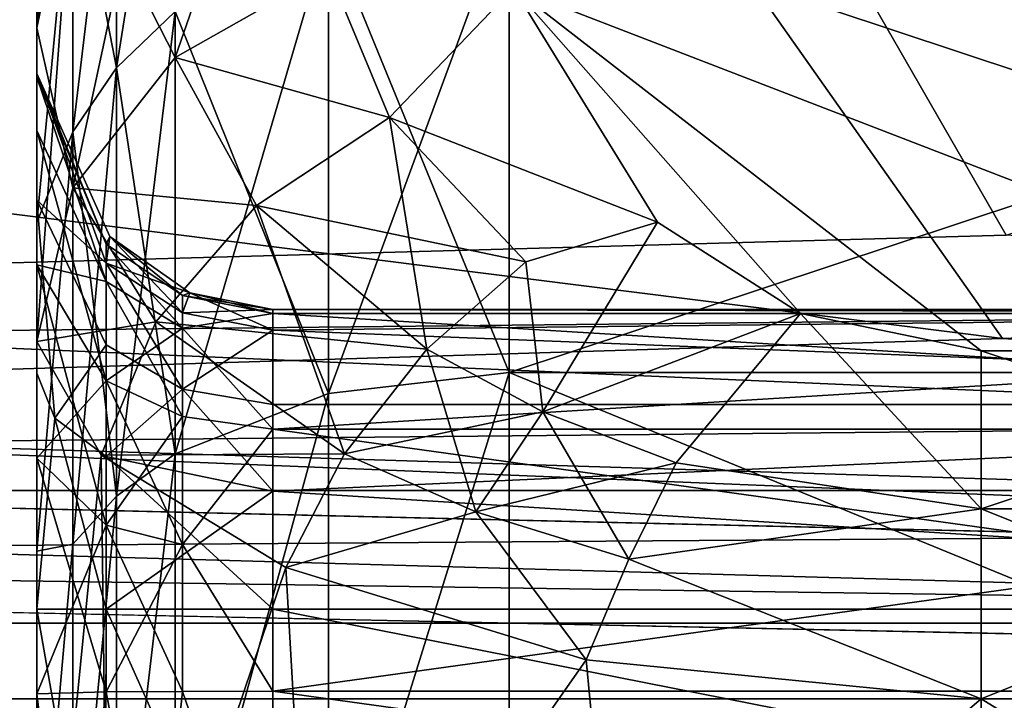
# Model space of a CAD drawing. Header units: metres. Extents: x -904 to 0, y -908 to 0.
# Tile 26 of 135: x -236 to -215, y -851 to -837. Entities that reach past the tile are written whole.
import ezdxf

# ---------------------------------------------------------------- set-up
doc = ezdxf.new("R2010")
doc.units = ezdxf.units.M

msp = doc.modelspace()

# ---------------------------------------------------------------- linework, layer by layer
at = {"layer": 'None0123'}
for points in [[(-797.406494, -846.830994, 214.358002), (-66.406494, -846.830994, 214.358002), (-797.406494, -851.830994, 214.358002)], [(-66.406494, -846.830994, 214.358002), (-66.406494, -851.830994, 214.358002), (-797.406494, -851.830994, 214.358002)], [(-66.406494, -851.830994, 2014.358032), (-66.406494, -846.830994, 2014.358032), (-797.406494, -851.830994, 2014.358032)], [(-66.406494, -846.830994, 2014.358032), (-797.406494, -846.830994, 2014.358032), (-797.406494, -851.830994, 2014.358032)], [(-66.406494, -846.830994, 2014.358032), (-66.406494, -846.830994, 214.358002), (-797.406494, -846.830994, 2014.358032)], [(-66.406494, -846.830994, 214.358002), (-797.406494, -846.830994, 214.358002), (-797.406494, -846.830994, 2014.358032)]]:
    msp.add_3dface(points, dxfattribs=at)
at = {"layer": 'None012318'}
for points in [[(-232.418213, -830.345154, 1992.447998), (-229.173981, -828.292908, 1991.749878), (-232.418243, -837.664368, 1976.906738)], [(-229.173981, -828.292908, 1991.749878), (-229.173782, -835.820801, 1975.766357), (-232.418243, -837.664368, 1976.906738)], [(-235.347168, -833.77832, 2009.907471), (-234.586044, -829.968933, 2009.545044), (-235.347168, -837.041077, 1994.720703)], [(-234.586044, -829.968933, 2009.545044), (-234.585968, -833.418518, 1993.486938), (-235.347168, -837.041077, 1994.720703)], [(-234.585968, -833.418518, 1993.486938), (-232.418213, -830.345154, 1992.447998), (-234.58606, -840.423645, 1978.613525)], [(-232.418213, -830.345154, 1992.447998), (-232.418243, -837.664368, 1976.906738), (-234.58606, -840.423645, 1978.613525)], [(-233.66127, -831.509888, 2032.162842), (-234.586151, -833.108459, 2031.502319), (-233.661041, -837.881104, 2043.037842)], [(-233.66127, -831.509888, 2032.162842), (-233.661041, -837.881104, 2043.037842), (-232.418228, -836.690491, 2043.974121)], [(-235.347168, -836.305176, 2029.189575), (-235.347168, -841.16095, 2038.155396), (-234.586151, -833.108459, 2031.502319)], [(-234.586151, -833.108459, 2031.502319), (-235.347168, -841.16095, 2038.155396), (-234.585953, -839.240601, 2041.968628)], [(-234.586151, -833.108459, 2031.502319), (-234.585953, -839.240601, 2041.968628), (-233.661041, -837.881104, 2043.037842)], [(-235.347168, -837.041077, 1994.720703), (-234.585968, -833.418518, 1993.486938), (-235.347168, -843.677917, 1980.626587)], [(-234.585968, -833.418518, 1993.486938), (-234.58606, -840.423645, 1978.613525), (-235.347168, -843.677917, 1980.626587)], [(-235.347168, -838.084717, 2014.13562), (-235.347168, -833.831116, 2018.006714), (-235.347168, -833.599243, 2013.958618)], [(-235.347168, -838.084717, 2014.13562), (-235.347168, -833.599243, 2013.958618), (-235.347168, -838.00415, 2011.807983)], [(-235.347168, -833.599243, 2013.958618), (-235.347168, -833.77832, 2009.907471), (-235.347168, -838.00415, 2011.807983)], [(-235.347168, -838.00415, 2011.807983), (-235.347168, -833.77832, 2009.907471), (-235.347168, -837.041077, 1994.720703)], [(-235.347168, -833.987732, 2019.452271), (-235.347168, -833.831116, 2018.006714), (-235.347168, -838.084717, 2014.13562)], [(-235.347168, -836.305176, 2029.189575), (-235.347168, -833.987732, 2019.452271), (-235.347168, -839.213806, 2019.024902)], [(-235.347168, -839.213806, 2019.024902), (-235.347168, -833.987732, 2019.452271), (-235.347168, -838.084717, 2014.13562)], [(-225.347168, -844.332642, 2055.383789), (-225.347168, -834.388245, 2045.784668), (-229.173996, -834.986572, 2045.314209)], [(-225.347168, -834.388245, 2045.784668), (-225.347168, -844.332642, 2055.383789), (-195.347168, -834.388245, 2045.784668)], [(-225.347168, -844.332642, 2055.383789), (-195.347168, -844.332642, 2055.383789), (-195.347168, -834.388245, 2045.784668)], [(-229.174088, -844.780762, 2054.768555), (-229.173996, -834.986572, 2045.314209), (-232.418228, -836.690491, 2043.974121)], [(-229.174088, -844.780762, 2054.768555), (-225.347168, -844.332642, 2055.383789), (-229.173996, -834.986572, 2045.314209)], [(-232.418243, -837.664368, 1976.906738), (-229.173782, -835.820801, 1975.766357), (-227.876511, -838.938477, 1970.785767)], [(-227.876511, -838.938477, 1970.785767), (-229.173782, -835.820801, 1975.766357), (-225.249344, -836.193481, 1973.761353)], [(-225.249344, -836.193481, 1973.761353), (-222.20517, -841.150452, 1967.002075), (-227.876511, -838.938477, 1970.785767)], [(-195.445587, -836.194458, 1973.759888), (-205.347168, -843.876343, 1963.863281), (-225.249344, -836.193481, 1973.761353)], [(-205.347168, -843.876343, 1963.863281), (-215.347168, -843.876343, 1963.863281), (-225.249344, -836.193481, 1973.761353)], [(-225.249344, -836.193481, 1973.761353), (-215.347168, -843.876343, 1963.863281), (-219.173462, -843.082703, 1964.741455)], [(-219.173462, -843.082703, 1964.741455), (-222.20517, -841.150452, 1967.002075), (-225.249344, -836.193481, 1973.761353)], [(-235.347168, -841.16095, 2038.155396), (-235.347168, -836.305176, 2029.189575), (-235.347168, -842.056396, 2023.023315)], [(-235.347168, -842.056396, 2023.023315), (-235.347168, -836.305176, 2029.189575), (-235.347168, -839.213806, 2019.024902)], [(-232.418228, -836.690491, 2043.974121), (-233.661041, -837.881104, 2043.037842), (-232.418365, -846.056519, 2053.015869)], [(-232.418365, -846.056519, 2053.015869), (-229.174088, -844.780762, 2054.768555), (-232.418228, -836.690491, 2043.974121)], [(-235.347168, -838.00415, 2011.807983), (-235.347168, -837.041077, 1994.720703), (-235.347168, -840.683655, 2001.088501)], [(-235.347168, -837.041077, 1994.720703), (-235.347168, -843.677917, 1980.626587), (-235.347168, -840.683655, 2001.088501)], [(-234.58606, -840.423645, 1978.613525), (-232.418243, -837.664368, 1976.906738), (-230.699066, -840.799683, 1971.027466)], [(-230.699066, -840.799683, 1971.027466), (-232.418243, -837.664368, 1976.906738), (-227.876511, -838.938477, 1970.785767)], [(-233.661041, -837.881104, 2043.037842), (-234.585953, -839.240601, 2041.968628), (-233.661179, -846.947876, 2051.791016)], [(-233.661041, -837.881104, 2043.037842), (-233.661179, -846.947876, 2051.791016), (-232.418365, -846.056519, 2053.015869)], [(-233.802963, -841.457764, 2011.684082), (-235.347168, -838.00415, 2011.807983), (-233.882721, -842.020325, 2007.116455)], [(-235.347168, -838.00415, 2011.807983), (-235.347168, -840.683655, 2001.088501), (-233.882721, -842.020325, 2007.116455)], [(-233.802963, -841.457764, 2011.684082), (-233.883209, -841.617004, 2013.994873), (-235.347168, -838.00415, 2011.807983)], [(-233.883209, -841.617004, 2013.994873), (-235.347168, -838.084717, 2014.13562), (-235.347168, -838.00415, 2011.807983)], [(-235.347168, -839.213806, 2019.024902), (-235.347168, -838.084717, 2014.13562), (-233.882782, -842.40387, 2017.498779)], [(-233.882782, -842.40387, 2017.498779), (-235.347168, -838.084717, 2014.13562), (-233.883209, -841.617004, 2013.994873)], [(-227.085281, -843.838562, 1966.147949), (-230.699066, -840.799683, 1971.027466), (-227.876511, -838.938477, 1970.785767)], [(-222.20517, -841.150452, 1967.002075), (-224.992035, -841.993835, 1966.583618), (-227.876511, -838.938477, 1970.785767)], [(-227.876511, -838.938477, 1970.785767), (-224.992035, -841.993835, 1966.583618), (-227.085281, -843.838562, 1966.147949)], [(-235.347168, -842.056396, 2023.023315), (-235.347168, -839.213806, 2019.024902), (-233.882782, -842.40387, 2017.498779)], [(-235.347168, -841.16095, 2038.155396), (-235.347168, -848.115784, 2045.657471), (-234.585953, -839.240601, 2041.968628)], [(-234.585953, -839.240601, 2041.968628), (-235.347168, -848.115784, 2045.657471), (-234.58606, -847.965576, 2050.392578)], [(-233.661179, -846.947876, 2051.791016), (-234.585953, -839.240601, 2041.968628), (-234.58606, -847.965576, 2050.392578)], [(-235.347168, -843.677917, 1980.626587), (-234.58606, -840.423645, 1978.613525), (-232.830887, -843.263916, 1971.961548)], [(-232.830887, -843.263916, 1971.961548), (-234.58606, -840.423645, 1978.613525), (-230.699066, -840.799683, 1971.027466)], [(-233.882721, -842.020325, 2007.116455), (-235.347168, -840.683655, 2001.088501), (-233.882706, -843.745361, 2002.856567)], [(-233.882706, -843.745361, 2002.856567), (-235.347168, -840.683655, 2001.088501), (-234.966568, -845.300476, 1999.085938)], [(-235.347168, -840.683655, 2001.088501), (-235.347168, -844.343872, 1997.428833), (-234.966568, -845.300476, 1999.085938)], [(-235.347168, -840.683655, 2001.088501), (-235.347168, -843.677917, 1980.626587), (-235.347168, -844.343872, 1997.428833)], [(-228.8302, -846.051514, 1966.328003), (-232.830887, -843.263916, 1971.961548), (-230.699066, -840.799683, 1971.027466)], [(-228.8302, -846.051514, 1966.328003), (-230.699066, -840.799683, 1971.027466), (-227.085281, -843.838562, 1966.147949)], [(-235.347168, -848.115784, 2045.657471), (-235.347168, -841.16095, 2038.155396), (-235.347168, -846.149963, 2025.725586)], [(-235.347168, -846.149963, 2025.725586), (-235.347168, -841.16095, 2038.155396), (-235.347168, -842.056396, 2023.023315)], [(-224.992035, -841.993835, 1966.583618), (-222.20517, -841.150452, 1967.002075), (-224.634933, -845.168701, 1964.223022)], [(-222.20517, -841.150452, 1967.002075), (-219.173462, -843.082703, 1964.741455), (-224.634933, -845.168701, 1964.223022)], [(-232.260422, -842.700806, 2013.970825), (-233.883209, -841.617004, 2013.994873), (-233.802963, -841.457764, 2011.684082)], [(-233.802963, -841.457764, 2011.684082), (-233.882721, -842.020325, 2007.116455), (-232.26059, -843.071533, 2007.380615)], [(-232.108994, -842.646057, 2011.640747), (-233.802963, -841.457764, 2011.684082), (-232.26059, -843.071533, 2007.380615)], [(-232.108994, -842.646057, 2011.640747), (-232.260422, -842.700806, 2013.970825), (-233.802963, -841.457764, 2011.684082)], [(-233.882782, -842.40387, 2017.498779), (-233.883209, -841.617004, 2013.994873), (-232.260635, -843.391907, 2017.053101)], [(-232.260635, -843.391907, 2017.053101), (-233.883209, -841.617004, 2013.994873), (-232.260422, -842.700806, 2013.970825)], [(-235.347168, -846.149963, 2025.725586), (-235.347168, -842.056396, 2023.023315), (-233.88269, -844.512878, 2020.480591)], [(-235.347168, -842.056396, 2023.023315), (-233.882782, -842.40387, 2017.498779), (-233.88269, -844.512878, 2020.480591)], [(-232.26059, -843.071533, 2007.380615), (-233.882721, -842.020325, 2007.116455), (-232.260468, -844.684021, 2003.398682)], [(-232.260468, -844.684021, 2003.398682), (-233.882721, -842.020325, 2007.116455), (-233.882706, -843.745361, 2002.856567)], [(-224.992035, -841.993835, 1966.583618), (-224.634933, -845.168701, 1964.223022), (-227.085281, -843.838562, 1966.147949)], [(-233.88269, -844.512878, 2020.480591), (-233.882782, -842.40387, 2017.498779), (-232.260635, -843.391907, 2017.053101)], [(-232.260422, -842.700806, 2013.970825), (-230.347168, -843.081726, 2013.962646), (-232.260635, -843.391907, 2017.053101)], [(-232.108994, -842.646057, 2011.640747), (-232.26059, -843.071533, 2007.380615), (-230.347168, -843.440674, 2007.473389)], [(-230.347168, -843.081726, 2013.962646), (-232.260422, -842.700806, 2013.970825), (-232.108994, -842.646057, 2011.640747)], [(-230.347168, -843.000854, 2011.626465), (-232.108994, -842.646057, 2011.640747), (-230.347168, -843.440674, 2007.473389)], [(-230.347168, -843.000854, 2011.626465), (-230.347168, -843.081726, 2013.962646), (-232.108994, -842.646057, 2011.640747)], [(-230.347168, -843.081726, 2013.962646), (-230.347168, -845.530701, 2019.427612), (-232.260635, -843.391907, 2017.053101)], [(-230.347168, -843.440674, 2007.473389), (-232.26059, -843.071533, 2007.380615), (-232.260468, -844.684021, 2003.398682)], [(-230.347168, -843.000854, 2011.626465), (-230.347168, -843.440674, 2007.473389), (-190.347168, -843.000854, 2011.626465)], [(-230.347168, -843.440674, 2007.473389), (-190.347168, -845.01355, 2003.588989), (-190.347168, -843.000854, 2011.626465)], [(-230.347168, -843.081726, 2013.962646), (-230.347168, -843.000854, 2011.626465), (-190.347168, -843.081726, 2013.962646)], [(-230.347168, -843.000854, 2011.626465), (-190.347168, -843.000854, 2011.626465), (-190.347168, -843.081726, 2013.962646)], [(-190.347168, -843.081726, 2013.962646), (-190.347168, -845.530701, 2019.427612), (-230.347168, -843.081726, 2013.962646)], [(-190.347168, -845.530701, 2019.427612), (-230.347168, -845.530701, 2019.427612), (-230.347168, -843.081726, 2013.962646)], [(-224.634933, -845.168701, 1964.223022), (-219.173462, -843.082703, 1964.741455), (-221.808746, -846.247559, 1962.744019)], [(-219.173462, -843.082703, 1964.741455), (-215.347168, -847.219421, 1961.471558), (-221.808746, -846.247559, 1962.744019)], [(-219.173462, -843.082703, 1964.741455), (-215.347168, -843.876343, 1963.863281), (-215.347168, -847.219421, 1961.471558)], [(-233.988449, -846.083496, 1973.380615), (-235.347168, -843.677917, 1980.626587), (-232.830887, -843.263916, 1971.961548)], [(-233.988449, -846.083496, 1973.380615), (-232.830887, -843.263916, 1971.961548), (-228.8302, -846.051514, 1966.328003)], [(-233.88269, -844.512878, 2020.480591), (-232.260635, -843.391907, 2017.053101), (-232.26059, -845.265869, 2019.70105)], [(-232.260635, -843.391907, 2017.053101), (-230.347168, -845.530701, 2019.427612), (-232.26059, -845.265869, 2019.70105)], [(-232.260468, -844.684021, 2003.398682), (-230.347168, -845.01355, 2003.588989), (-230.347168, -843.440674, 2007.473389)], [(-230.347168, -843.440674, 2007.473389), (-230.347168, -845.01355, 2003.588989), (-190.347168, -845.01355, 2003.588989)], [(-235.347168, -859.87915, 1980.626709), (-235.347168, -843.677917, 1980.626587), (-233.988449, -846.083496, 1973.380615)], [(-235.347168, -843.677917, 1980.626587), (-235.347168, -849.343445, 1996.089355), (-235.347168, -844.343872, 1997.428833)], [(-235.347168, -843.677917, 1980.626587), (-235.347168, -859.87915, 1980.626709), (-235.347168, -849.343445, 1996.089355)], [(-233.882706, -843.745361, 2002.856567), (-234.966568, -845.300476, 1999.085938), (-233.882706, -846.11145, 2000.490845)], [(-232.260468, -844.684021, 2003.398682), (-233.882706, -843.745361, 2002.856567), (-233.882706, -846.11145, 2000.490845)], [(-226.0504, -847.28125, 1964.079102), (-228.8302, -846.051514, 1966.328003), (-227.085281, -843.838562, 1966.147949)], [(-227.085281, -843.838562, 1966.147949), (-224.634933, -845.168701, 1964.223022), (-226.0504, -847.28125, 1964.079102)], [(-215.347168, -843.876343, 1963.863281), (-205.347168, -843.876343, 1963.863281), (-215.347168, -847.219421, 1961.471558)], [(-205.347168, -843.876343, 1963.863281), (-205.347168, -847.219421, 1961.471558), (-215.347168, -847.219421, 1961.471558)], [(-234.966568, -845.300476, 1999.085938), (-235.347168, -844.343872, 1997.428833), (-235.347168, -849.343445, 1996.089355)], [(-229.173859, -856.61731, 2061.012939), (-225.347168, -844.332642, 2055.383789), (-229.174088, -844.780762, 2054.768555)], [(-229.173859, -856.61731, 2061.012939), (-225.347168, -856.61731, 2061.818848), (-225.347168, -844.332642, 2055.383789)], [(-225.347168, -844.332642, 2055.383789), (-225.347168, -856.61731, 2061.818848), (-195.347168, -844.332642, 2055.383789)], [(-225.347168, -856.61731, 2061.818848), (-195.347168, -856.61731, 2061.818848), (-195.347168, -844.332642, 2055.383789)], [(-235.347168, -846.149963, 2025.725586), (-233.88269, -844.512878, 2020.480591), (-233.882782, -847.56604, 2022.485107)], [(-233.882782, -847.56604, 2022.485107), (-233.88269, -844.512878, 2020.480591), (-232.26059, -845.265869, 2019.70105)], [(-232.260468, -844.684021, 2003.398682), (-233.882706, -846.11145, 2000.490845), (-230.347168, -846.843628, 2001.759155)], [(-232.418396, -856.61731, 2058.708252), (-229.174088, -844.780762, 2054.768555), (-232.418365, -846.056519, 2053.015869)], [(-232.418396, -856.61731, 2058.708252), (-229.173859, -856.61731, 2061.012939), (-229.174088, -844.780762, 2054.768555)], [(-230.347168, -845.01355, 2003.588989), (-232.260468, -844.684021, 2003.398682), (-230.347168, -846.843628, 2001.759155)], [(-230.347168, -845.01355, 2003.588989), (-230.347168, -846.843628, 2001.759155), (-190.347168, -845.01355, 2003.588989)], [(-230.347168, -846.843628, 2001.759155), (-190.347168, -849.343445, 2001.089355), (-190.347168, -845.01355, 2003.588989)], [(-224.634933, -845.168701, 1964.223022), (-222.812042, -848.282349, 1962.341431), (-226.0504, -847.28125, 1964.079102)], [(-221.808746, -846.247559, 1962.744019), (-222.812042, -848.282349, 1962.341431), (-224.634933, -845.168701, 1964.223022)], [(-234.966568, -845.300476, 1999.085938), (-235.347168, -849.343445, 1996.089355), (-233.882706, -849.343445, 1999.624878)], [(-233.882706, -846.11145, 2000.490845), (-234.966568, -845.300476, 1999.085938), (-233.882706, -849.343445, 1999.624878)], [(-232.26059, -845.265869, 2019.70105), (-232.260635, -847.977356, 2021.4823), (-233.882782, -847.56604, 2022.485107)], [(-230.347168, -845.530701, 2019.427612), (-232.260635, -847.977356, 2021.4823), (-232.26059, -845.265869, 2019.70105)], [(-230.347168, -845.530701, 2019.427612), (-230.347168, -851.076965, 2021.685913), (-232.260635, -847.977356, 2021.4823)], [(-190.347168, -845.530701, 2019.427612), (-190.347168, -851.076965, 2021.685913), (-230.347168, -845.530701, 2019.427612)], [(-190.347168, -851.076965, 2021.685913), (-230.347168, -851.076965, 2021.685913), (-230.347168, -845.530701, 2019.427612)], [(-230.073502, -848.462463, 1967.093872), (-233.988449, -846.083496, 1973.380615), (-228.8302, -846.051514, 1966.328003)], [(-230.073502, -848.462463, 1967.093872), (-228.8302, -846.051514, 1966.328003), (-226.0504, -847.28125, 1964.079102)], [(-233.817245, -859.527527, 1972.954834), (-235.347168, -859.87915, 1980.626709), (-233.988449, -846.083496, 1973.380615)], [(-235.347168, -851.133545, 2026.685913), (-235.347168, -846.149963, 2025.725586), (-233.882782, -847.56604, 2022.485107)], [(-235.347168, -851.133545, 2026.685913), (-235.347168, -848.115784, 2045.657471), (-235.347168, -846.149963, 2025.725586)], [(-233.817245, -859.527527, 1972.954834), (-233.988449, -846.083496, 1973.380615), (-230.073502, -848.462463, 1967.093872)], [(-230.347168, -846.843628, 2001.759155), (-233.882706, -846.11145, 2000.490845), (-230.347168, -849.343445, 2001.089355)], [(-233.882706, -846.11145, 2000.490845), (-233.882706, -849.343445, 1999.624878), (-230.347168, -849.343445, 2001.089355)], [(-232.418365, -846.056519, 2053.015869), (-233.661179, -846.947876, 2051.791016), (-233.662231, -856.61731, 2057.087158)], [(-233.662231, -856.61731, 2057.087158), (-232.418396, -856.61731, 2058.708252), (-232.418365, -846.056519, 2053.015869)], [(-221.808746, -846.247559, 1962.744019), (-215.347168, -847.219421, 1961.471558), (-222.812042, -848.282349, 1962.341431)], [(-230.347168, -846.843628, 2001.759155), (-230.347168, -849.343445, 2001.089355), (-190.347168, -849.343445, 2001.089355)], [(-233.661179, -846.947876, 2051.791016), (-234.589294, -856.61731, 2055.218994), (-233.662231, -856.61731, 2057.087158)], [(-234.589294, -856.61731, 2055.218994), (-233.661179, -846.947876, 2051.791016), (-234.58606, -847.965576, 2050.392578)], [(-223.717102, -850.415466, 1962.46228), (-230.073502, -848.462463, 1967.093872), (-226.0504, -847.28125, 1964.079102)], [(-226.0504, -847.28125, 1964.079102), (-222.812042, -848.282349, 1962.341431), (-223.717102, -850.415466, 1962.46228)], [(-215.347168, -847.219421, 1961.471558), (-215.347168, -851.242249, 1960.626709), (-222.812042, -848.282349, 1962.341431)], [(-215.347168, -847.219421, 1961.471558), (-205.347168, -847.219421, 1961.471558), (-215.347168, -851.242249, 1960.626709)], [(-205.347168, -847.219421, 1961.471558), (-205.347168, -851.242249, 1960.626709), (-215.347168, -851.242249, 1960.626709)], [(-233.882782, -847.56604, 2022.485107), (-233.88269, -851.095215, 2023.150391), (-235.347168, -851.133545, 2026.685913)], [(-232.260635, -847.977356, 2021.4823), (-233.88269, -851.095215, 2023.150391), (-233.882782, -847.56604, 2022.485107)], [(-235.347168, -848.115784, 2045.657471), (-235.347168, -856.61731, 2051.058594), (-234.58606, -847.965576, 2050.392578)], [(-234.58606, -847.965576, 2050.392578), (-235.347168, -856.61731, 2051.058594), (-234.589294, -856.61731, 2055.218994)], [(-235.347168, -856.61731, 2051.058594), (-235.347168, -848.115784, 2045.657471), (-235.347168, -851.133545, 2026.685913)], [(-232.260635, -847.977356, 2021.4823), (-232.260422, -851.081848, 2022.066895), (-233.88269, -851.095215, 2023.150391)], [(-230.347168, -851.076965, 2021.685913), (-232.260422, -851.081848, 2022.066895), (-232.260635, -847.977356, 2021.4823)], [(-222.812042, -848.282349, 1962.341431), (-215.347168, -851.242249, 1960.626709), (-223.717102, -850.415466, 1962.46228)], [(-229.488297, -858.660828, 1966.483643), (-233.817245, -859.527527, 1972.954834), (-230.073502, -848.462463, 1967.093872)], [(-229.488297, -858.660828, 1966.483643), (-230.073502, -848.462463, 1967.093872), (-223.717102, -850.415466, 1962.46228)], [(-235.347168, -859.87915, 1980.626709), (-235.347198, -859.87854, 1980.868408), (-235.347168, -849.343445, 1996.089355)], [(-235.347168, -849.343445, 1996.089355), (-235.347198, -859.87854, 1980.868408), (-235.347168, -858.381042, 1996.089355)], [(-233.882706, -849.343445, 1999.624878), (-235.347168, -849.343445, 1996.089355), (-233.901215, -857.612976, 1999.606445)], [(-235.347168, -849.343445, 1996.089355), (-235.347168, -858.381042, 1996.089355), (-233.901215, -857.612976, 1999.606445)], [(-233.882706, -849.343445, 1999.624878), (-233.901215, -857.612976, 1999.606445), (-230.347168, -857.238892, 2001.089355)], [(-230.347168, -849.343445, 2001.089355), (-233.882706, -849.343445, 1999.624878), (-230.347168, -857.238892, 2001.089355)], [(-230.347168, -857.238892, 2001.089355), (-190.347168, -857.238892, 2001.089355), (-230.347168, -849.343445, 2001.089355)], [(-190.347168, -857.238892, 2001.089355), (-190.347168, -849.343445, 2001.089355), (-230.347168, -849.343445, 2001.089355)], [(-223.017624, -857.779236, 1962.156616), (-229.488297, -858.660828, 1966.483643), (-223.717102, -850.415466, 1962.46228)], [(-223.017624, -857.779236, 1962.156616), (-223.717102, -850.415466, 1962.46228), (-215.347168, -851.242249, 1960.626709)], [(-233.88269, -851.095215, 2023.150391), (-234.677292, -856.61731, 2024.185913), (-235.347168, -851.133545, 2026.685913)], [(-234.677292, -856.61731, 2024.185913), (-235.347168, -856.61731, 2026.685913), (-235.347168, -851.133545, 2026.685913)], [(-235.347168, -856.61731, 2026.685913), (-235.347168, -856.61731, 2051.058594), (-235.347168, -851.133545, 2026.685913)], [(-232.847168, -856.61731, 2022.355835), (-234.677292, -856.61731, 2024.185913), (-233.88269, -851.095215, 2023.150391)], [(-232.260422, -851.081848, 2022.066895), (-232.847168, -856.61731, 2022.355835), (-233.88269, -851.095215, 2023.150391)], [(-230.347168, -856.61731, 2021.685913), (-232.847168, -856.61731, 2022.355835), (-232.260422, -851.081848, 2022.066895)], [(-230.347168, -851.076965, 2021.685913), (-230.347168, -856.61731, 2021.685913), (-232.260422, -851.081848, 2022.066895)], [(-190.347168, -851.076965, 2021.685913), (-190.347168, -856.61731, 2021.685913), (-230.347168, -851.076965, 2021.685913)], [(-190.347168, -856.61731, 2021.685913), (-230.347168, -856.61731, 2021.685913), (-230.347168, -851.076965, 2021.685913)], [(-215.347168, -857.406921, 1960.626709), (-223.017624, -857.779236, 1962.156616), (-215.347168, -851.242249, 1960.626709)], [(-215.347168, -857.406921, 1960.626709), (-215.347168, -851.242249, 1960.626709), (-205.347168, -857.406921, 1960.626709)], [(-215.347168, -851.242249, 1960.626709), (-205.347168, -851.242249, 1960.626709), (-205.347168, -857.406921, 1960.626709)]]:
    msp.add_3dface(points, dxfattribs=at)
at = {"layer": 'None012319'}
for points in [[(-233.661041, -837.881104, 185.678192), (-233.66127, -831.509888, 196.553131), (-232.418457, -830.109985, 195.974457)], [(-232.418228, -836.690491, 184.741867), (-233.661041, -837.881104, 185.678192), (-232.418457, -830.109985, 195.974457)], [(-232.418243, -837.664368, 251.809235), (-232.418213, -830.345154, 236.26799), (-234.585968, -833.418518, 235.229065)], [(-232.418243, -837.664368, 251.809235), (-229.173782, -835.820801, 252.949661), (-232.418213, -830.345154, 236.26799)], [(-234.585953, -839.240601, 186.74736), (-234.586151, -833.108459, 197.213654), (-233.66127, -831.509888, 196.553131)], [(-233.661041, -837.881104, 185.678192), (-234.585953, -839.240601, 186.74736), (-233.66127, -831.509888, 196.553131)], [(-235.347168, -836.305176, 199.526428), (-234.586151, -833.108459, 197.213654), (-235.347168, -841.16095, 190.560593)], [(-234.586151, -833.108459, 197.213654), (-234.585953, -839.240601, 186.74736), (-235.347168, -841.16095, 190.560593)], [(-235.347168, -833.77832, 218.808563), (-235.347168, -837.041077, 233.995239), (-234.585968, -833.418518, 235.229065)], [(-234.585968, -833.418518, 235.229065), (-235.347168, -837.041077, 233.995239), (-234.58606, -840.423645, 250.102417)], [(-234.58606, -840.423645, 250.102417), (-232.418243, -837.664368, 251.809235), (-234.585968, -833.418518, 235.229065)], [(-235.347168, -833.599243, 214.757324), (-235.347168, -833.831116, 210.709244), (-235.347168, -838.084717, 214.580383)], [(-235.347168, -838.084717, 214.580383), (-235.347168, -838.00415, 216.908035), (-235.347168, -833.599243, 214.757324)], [(-235.347168, -838.00415, 216.908035), (-235.347168, -833.77832, 218.808563), (-235.347168, -833.599243, 214.757324)], [(-235.347168, -833.77832, 218.808563), (-235.347168, -838.00415, 216.908035), (-235.347168, -837.041077, 233.995239)], [(-235.347168, -833.831116, 210.709244), (-235.347168, -833.987732, 209.263779), (-235.347168, -838.084717, 214.580383)], [(-235.347168, -838.084717, 214.580383), (-235.347168, -833.987732, 209.263779), (-235.347168, -839.213806, 209.691086)], [(-235.347168, -833.987732, 209.263779), (-235.347168, -836.305176, 199.526428), (-235.347168, -839.213806, 209.691086)], [(-229.173996, -834.986572, 183.40184), (-225.347168, -834.388245, 182.931274), (-229.174088, -844.780762, 173.947556)], [(-225.347168, -834.388245, 182.931274), (-225.347168, -844.332642, 173.332184), (-229.174088, -844.780762, 173.947556)], [(-195.347168, -834.388245, 182.931274), (-195.347168, -844.332642, 173.332184), (-225.347168, -834.388245, 182.931274)], [(-195.347168, -844.332642, 173.332184), (-225.347168, -844.332642, 173.332184), (-225.347168, -834.388245, 182.931274)], [(-229.174088, -844.780762, 173.947556), (-232.418365, -846.056519, 175.700211), (-229.173996, -834.986572, 183.40184)], [(-232.418365, -846.056519, 175.700211), (-232.418228, -836.690491, 184.741867), (-229.173996, -834.986572, 183.40184)], [(-227.876511, -838.938477, 257.930206), (-229.173782, -835.820801, 252.949661), (-232.418243, -837.664368, 251.809235)], [(-225.249344, -836.193481, 254.954681), (-229.173782, -835.820801, 252.949661), (-227.876511, -838.938477, 257.930206)], [(-222.20517, -841.150452, 261.713928), (-225.249344, -836.193481, 254.954681), (-227.876511, -838.938477, 257.930206)], [(-225.249344, -836.193481, 254.954681), (-205.347168, -843.876343, 264.852722), (-195.445587, -836.194458, 254.956131)], [(-222.20517, -841.150452, 261.713928), (-219.173462, -843.082703, 263.974518), (-225.249344, -836.193481, 254.954681)], [(-219.173462, -843.082703, 263.974518), (-215.347168, -843.876343, 264.852722), (-225.249344, -836.193481, 254.954681)], [(-225.249344, -836.193481, 254.954681), (-215.347168, -843.876343, 264.852722), (-205.347168, -843.876343, 264.852722)], [(-235.347168, -839.213806, 209.691086), (-235.347168, -836.305176, 199.526428), (-235.347168, -842.056396, 205.692657)], [(-235.347168, -836.305176, 199.526428), (-235.347168, -841.16095, 190.560593), (-235.347168, -842.056396, 205.692657)], [(-232.418365, -846.056519, 175.700211), (-233.661179, -846.947876, 176.924942), (-232.418228, -836.690491, 184.741867)], [(-233.661179, -846.947876, 176.924942), (-233.661041, -837.881104, 185.678192), (-232.418228, -836.690491, 184.741867)], [(-235.347168, -837.041077, 233.995239), (-235.347168, -843.677917, 248.08934), (-234.58606, -840.423645, 250.102417)], [(-235.347168, -838.00415, 216.908035), (-235.347168, -840.683655, 227.627472), (-235.347168, -837.041077, 233.995239)], [(-235.347168, -837.041077, 233.995239), (-235.347168, -840.683655, 227.627472), (-235.347168, -843.677917, 248.08934)], [(-230.699066, -840.799683, 257.688538), (-232.418243, -837.664368, 251.809235), (-234.58606, -840.423645, 250.102417)], [(-227.876511, -838.938477, 257.930206), (-232.418243, -837.664368, 251.809235), (-230.699066, -840.799683, 257.688538)], [(-233.661179, -846.947876, 176.924942), (-234.58606, -847.965576, 178.323425), (-233.661041, -837.881104, 185.678192)], [(-234.58606, -847.965576, 178.323425), (-234.585953, -839.240601, 186.74736), (-233.661041, -837.881104, 185.678192)], [(-235.347168, -840.683655, 227.627472), (-235.347168, -838.00415, 216.908035), (-233.882721, -842.020325, 221.599594)], [(-235.347168, -838.00415, 216.908035), (-233.802963, -841.457764, 217.031876), (-233.882721, -842.020325, 221.599594)], [(-233.802963, -841.457764, 217.031876), (-235.347168, -838.00415, 216.908035), (-233.883209, -841.617004, 214.721085)], [(-233.883209, -841.617004, 214.721085), (-235.347168, -838.00415, 216.908035), (-235.347168, -838.084717, 214.580383)], [(-233.883209, -841.617004, 214.721085), (-235.347168, -838.084717, 214.580383), (-233.882782, -842.40387, 211.217209)], [(-233.882782, -842.40387, 211.217209), (-235.347168, -838.084717, 214.580383), (-235.347168, -839.213806, 209.691086)], [(-224.992035, -841.993835, 262.132416), (-227.876511, -838.938477, 257.930206), (-230.699066, -840.799683, 257.688538)], [(-222.20517, -841.150452, 261.713928), (-227.876511, -838.938477, 257.930206), (-224.992035, -841.993835, 262.132416)], [(-233.882782, -842.40387, 211.217209), (-235.347168, -839.213806, 209.691086), (-233.88269, -844.512878, 208.235382)], [(-235.347168, -839.213806, 209.691086), (-235.347168, -842.056396, 205.692657), (-233.88269, -844.512878, 208.235382)], [(-235.347168, -841.16095, 190.560593), (-234.585953, -839.240601, 186.74736), (-235.347168, -848.115784, 183.058472)], [(-234.585953, -839.240601, 186.74736), (-234.58606, -847.965576, 178.323425), (-235.347168, -848.115784, 183.058472)], [(-234.58606, -840.423645, 250.102417), (-235.347168, -843.677917, 248.08934), (-232.830887, -843.263916, 256.754425)], [(-234.58606, -840.423645, 250.102417), (-232.830887, -843.263916, 256.754425), (-230.699066, -840.799683, 257.688538)], [(-233.882721, -842.020325, 221.599594), (-233.882706, -843.745361, 225.859406), (-235.347168, -840.683655, 227.627472)], [(-233.882706, -843.745361, 225.859406), (-234.966568, -845.300476, 229.63002), (-235.347168, -840.683655, 227.627472)], [(-234.966568, -845.300476, 229.63002), (-235.347168, -844.343872, 231.287125), (-235.347168, -840.683655, 227.627472)], [(-235.347168, -840.683655, 227.627472), (-235.347168, -844.343872, 231.287125), (-235.347168, -843.677917, 248.08934)], [(-232.830887, -843.263916, 256.754425), (-227.085281, -843.838562, 262.568024), (-230.699066, -840.799683, 257.688538)], [(-230.699066, -840.799683, 257.688538), (-227.085281, -843.838562, 262.568024), (-224.992035, -841.993835, 262.132416)], [(-235.347168, -842.056396, 205.692657), (-235.347168, -841.16095, 190.560593), (-235.347168, -846.149963, 202.990433)], [(-235.347168, -841.16095, 190.560593), (-235.347168, -848.115784, 183.058472), (-235.347168, -846.149963, 202.990433)], [(-224.634933, -845.168701, 264.493011), (-222.20517, -841.150452, 261.713928), (-224.992035, -841.993835, 262.132416)], [(-219.173462, -843.082703, 263.974518), (-222.20517, -841.150452, 261.713928), (-224.634933, -845.168701, 264.493011)], [(-232.260422, -842.700806, 214.745117), (-233.802963, -841.457764, 217.031876), (-233.883209, -841.617004, 214.721085)], [(-233.882721, -842.020325, 221.599594), (-233.802963, -841.457764, 217.031876), (-232.108994, -842.646057, 217.075302)], [(-232.260422, -842.700806, 214.745117), (-232.108994, -842.646057, 217.075302), (-233.802963, -841.457764, 217.031876)], [(-232.260635, -843.391907, 211.662933), (-232.260422, -842.700806, 214.745117), (-233.883209, -841.617004, 214.721085)], [(-232.260635, -843.391907, 211.662933), (-233.883209, -841.617004, 214.721085), (-233.882782, -842.40387, 211.217209)], [(-233.88269, -844.512878, 208.235382), (-235.347168, -842.056396, 205.692657), (-233.882782, -847.56604, 206.230911)], [(-235.347168, -842.056396, 205.692657), (-235.347168, -846.149963, 202.990433), (-233.882782, -847.56604, 206.230911)], [(-232.26059, -843.071533, 221.335358), (-232.260468, -844.684021, 225.317368), (-233.882721, -842.020325, 221.599594)], [(-232.260468, -844.684021, 225.317368), (-233.882706, -843.745361, 225.859406), (-233.882721, -842.020325, 221.599594)], [(-232.108994, -842.646057, 217.075302), (-232.26059, -843.071533, 221.335358), (-233.882721, -842.020325, 221.599594)], [(-227.085281, -843.838562, 262.568024), (-224.634933, -845.168701, 264.493011), (-224.992035, -841.993835, 262.132416)], [(-233.88269, -844.512878, 208.235382), (-232.26059, -845.265869, 209.014969), (-233.882782, -842.40387, 211.217209)], [(-232.26059, -845.265869, 209.014969), (-232.260635, -843.391907, 211.662933), (-233.882782, -842.40387, 211.217209)], [(-230.347168, -843.081726, 214.753342), (-232.260422, -842.700806, 214.745117), (-232.260635, -843.391907, 211.662933)], [(-232.108994, -842.646057, 217.075302), (-230.347168, -843.000854, 217.089584), (-232.26059, -843.071533, 221.335358)], [(-230.347168, -843.000854, 217.089584), (-232.108994, -842.646057, 217.075302), (-232.260422, -842.700806, 214.745117)], [(-230.347168, -843.081726, 214.753342), (-230.347168, -843.000854, 217.089584), (-232.260422, -842.700806, 214.745117)], [(-230.347168, -845.530701, 209.288361), (-230.347168, -843.081726, 214.753342), (-232.260635, -843.391907, 211.662933)], [(-230.347168, -843.000854, 217.089584), (-230.347168, -843.440674, 221.242554), (-232.26059, -843.071533, 221.335358)], [(-232.26059, -843.071533, 221.335358), (-230.347168, -843.440674, 221.242554), (-232.260468, -844.684021, 225.317368)], [(-230.347168, -843.000854, 217.089584), (-190.347168, -843.000854, 217.089584), (-230.347168, -843.440674, 221.242554)], [(-190.347168, -843.000854, 217.089584), (-190.347168, -845.01355, 225.12706), (-230.347168, -843.440674, 221.242554)], [(-230.347168, -843.081726, 214.753342), (-190.347168, -843.081726, 214.753342), (-230.347168, -843.000854, 217.089584)], [(-190.347168, -843.081726, 214.753342), (-190.347168, -843.000854, 217.089584), (-230.347168, -843.000854, 217.089584)], [(-230.347168, -843.081726, 214.753342), (-230.347168, -845.530701, 209.288361), (-190.347168, -843.081726, 214.753342)], [(-230.347168, -845.530701, 209.288361), (-190.347168, -845.530701, 209.288361), (-190.347168, -843.081726, 214.753342)], [(-221.808746, -846.247559, 265.971985), (-219.173462, -843.082703, 263.974518), (-224.634933, -845.168701, 264.493011)], [(-219.173462, -843.082703, 263.974518), (-221.808746, -846.247559, 265.971985), (-215.347168, -847.219421, 267.244507)], [(-215.347168, -843.876343, 264.852722), (-219.173462, -843.082703, 263.974518), (-215.347168, -847.219421, 267.244507)], [(-235.347168, -843.677917, 248.08934), (-233.988449, -846.083496, 255.335373), (-232.830887, -843.263916, 256.754425)], [(-232.830887, -843.263916, 256.754425), (-233.988449, -846.083496, 255.335373), (-228.8302, -846.051514, 262.38797)], [(-228.8302, -846.051514, 262.38797), (-227.085281, -843.838562, 262.568024), (-232.830887, -843.263916, 256.754425)], [(-230.347168, -845.530701, 209.288361), (-232.260635, -843.391907, 211.662933), (-232.26059, -845.265869, 209.014969)], [(-230.347168, -843.440674, 221.242554), (-230.347168, -845.01355, 225.12706), (-232.260468, -844.684021, 225.317368)], [(-230.347168, -843.440674, 221.242554), (-190.347168, -845.01355, 225.12706), (-230.347168, -845.01355, 225.12706)], [(-233.988449, -846.083496, 255.335373), (-235.347168, -843.677917, 248.08934), (-235.347168, -859.87915, 248.08934)], [(-235.347168, -843.677917, 248.08934), (-235.347168, -844.343872, 231.287125), (-235.347168, -849.343445, 232.626633)], [(-235.347168, -849.343445, 232.626633), (-235.347168, -859.87915, 248.08934), (-235.347168, -843.677917, 248.08934)], [(-233.882706, -846.11145, 228.225174), (-234.966568, -845.300476, 229.63002), (-233.882706, -843.745361, 225.859406)], [(-232.260468, -844.684021, 225.317368), (-233.882706, -846.11145, 228.225174), (-233.882706, -843.745361, 225.859406)], [(-227.085281, -843.838562, 262.568024), (-228.8302, -846.051514, 262.38797), (-224.634933, -845.168701, 264.493011)], [(-205.347168, -843.876343, 264.852722), (-215.347168, -843.876343, 264.852722), (-205.347168, -847.219421, 267.244507)], [(-215.347168, -843.876343, 264.852722), (-215.347168, -847.219421, 267.244507), (-205.347168, -847.219421, 267.244507)], [(-234.966568, -845.300476, 229.63002), (-235.347168, -849.343445, 232.626633), (-235.347168, -844.343872, 231.287125)], [(-229.174088, -844.780762, 173.947556), (-225.347168, -844.332642, 173.332184), (-229.173859, -856.61731, 167.703018)], [(-225.347168, -844.332642, 173.332184), (-225.347168, -856.61731, 166.897263), (-229.173859, -856.61731, 167.703018)], [(-195.347168, -844.332642, 173.332184), (-195.347168, -856.61731, 166.897263), (-225.347168, -844.332642, 173.332184)], [(-195.347168, -856.61731, 166.897263), (-225.347168, -856.61731, 166.897263), (-225.347168, -844.332642, 173.332184)], [(-233.882782, -847.56604, 206.230911), (-232.260635, -847.977356, 207.233749), (-233.88269, -844.512878, 208.235382)], [(-232.260635, -847.977356, 207.233749), (-232.26059, -845.265869, 209.014969), (-233.88269, -844.512878, 208.235382)], [(-230.347168, -846.843628, 226.956879), (-233.882706, -846.11145, 228.225174), (-232.260468, -844.684021, 225.317368)], [(-229.173859, -856.61731, 167.703018), (-232.418396, -856.61731, 170.007751), (-229.174088, -844.780762, 173.947556)], [(-232.418396, -856.61731, 170.007751), (-232.418365, -846.056519, 175.700211), (-229.174088, -844.780762, 173.947556)], [(-230.347168, -845.01355, 225.12706), (-230.347168, -846.843628, 226.956879), (-232.260468, -844.684021, 225.317368)], [(-230.347168, -845.01355, 225.12706), (-190.347168, -845.01355, 225.12706), (-230.347168, -846.843628, 226.956879)], [(-190.347168, -845.01355, 225.12706), (-190.347168, -849.343445, 227.626633), (-230.347168, -846.843628, 226.956879)], [(-228.8302, -846.051514, 262.38797), (-226.0504, -847.28125, 264.636902), (-224.634933, -845.168701, 264.493011)], [(-224.634933, -845.168701, 264.493011), (-226.0504, -847.28125, 264.636902), (-221.808746, -846.247559, 265.971985)], [(-233.882706, -849.343445, 229.091095), (-235.347168, -849.343445, 232.626633), (-234.966568, -845.300476, 229.63002)], [(-233.882706, -846.11145, 228.225174), (-233.882706, -849.343445, 229.091095), (-234.966568, -845.300476, 229.63002)], [(-232.260635, -847.977356, 207.233749), (-230.347168, -845.530701, 209.288361), (-232.26059, -845.265869, 209.014969)], [(-230.347168, -851.076965, 207.030075), (-230.347168, -845.530701, 209.288361), (-232.260635, -847.977356, 207.233749)], [(-230.347168, -845.530701, 209.288361), (-230.347168, -851.076965, 207.030075), (-190.347168, -845.530701, 209.288361)], [(-230.347168, -851.076965, 207.030075), (-190.347168, -851.076965, 207.030075), (-190.347168, -845.530701, 209.288361)], [(-233.988449, -846.083496, 255.335373), (-230.073502, -848.462463, 261.62207), (-228.8302, -846.051514, 262.38797)], [(-228.8302, -846.051514, 262.38797), (-230.073502, -848.462463, 261.62207), (-226.0504, -847.28125, 264.636902)], [(-233.817245, -859.527527, 255.761124), (-233.988449, -846.083496, 255.335373), (-235.347168, -859.87915, 248.08934)], [(-233.882782, -847.56604, 206.230911), (-235.347168, -846.149963, 202.990433), (-233.88269, -851.095215, 205.565613)], [(-235.347168, -846.149963, 202.990433), (-235.347168, -851.133545, 202.030075), (-233.88269, -851.095215, 205.565613)], [(-235.347168, -846.149963, 202.990433), (-235.347168, -848.115784, 183.058472), (-235.347168, -851.133545, 202.030075)], [(-230.073502, -848.462463, 261.62207), (-233.988449, -846.083496, 255.335373), (-233.817245, -859.527527, 255.761124)], [(-233.882706, -849.343445, 229.091095), (-233.882706, -846.11145, 228.225174), (-230.347168, -846.843628, 226.956879)], [(-232.418396, -856.61731, 170.007751), (-233.662231, -856.61731, 171.628891), (-232.418365, -846.056519, 175.700211)], [(-233.662231, -856.61731, 171.628891), (-233.661179, -846.947876, 176.924942), (-232.418365, -846.056519, 175.700211)], [(-221.808746, -846.247559, 265.971985), (-226.0504, -847.28125, 264.636902), (-222.812042, -848.282349, 266.374512)], [(-215.347168, -847.219421, 267.244507), (-221.808746, -846.247559, 265.971985), (-222.812042, -848.282349, 266.374512)], [(-230.347168, -849.343445, 227.626633), (-233.882706, -849.343445, 229.091095), (-230.347168, -846.843628, 226.956879)], [(-230.347168, -846.843628, 226.956879), (-190.347168, -849.343445, 227.626633), (-230.347168, -849.343445, 227.626633)], [(-233.662231, -856.61731, 171.628891), (-234.589294, -856.61731, 173.497055), (-233.661179, -846.947876, 176.924942)], [(-234.589294, -856.61731, 173.497055), (-234.58606, -847.965576, 178.323425), (-233.661179, -846.947876, 176.924942)], [(-230.073502, -848.462463, 261.62207), (-223.717102, -850.415466, 266.253662), (-226.0504, -847.28125, 264.636902)], [(-226.0504, -847.28125, 264.636902), (-223.717102, -850.415466, 266.253662), (-222.812042, -848.282349, 266.374512)], [(-222.812042, -848.282349, 266.374512), (-215.347168, -851.242249, 268.089325), (-215.347168, -847.219421, 267.244507)], [(-205.347168, -847.219421, 267.244507), (-215.347168, -847.219421, 267.244507), (-205.347168, -851.242249, 268.089325)], [(-215.347168, -847.219421, 267.244507), (-215.347168, -851.242249, 268.089325), (-205.347168, -851.242249, 268.089325)], [(-233.88269, -851.095215, 205.565613), (-232.260422, -851.081848, 206.649063), (-233.882782, -847.56604, 206.230911)], [(-232.260422, -851.081848, 206.649063), (-232.260635, -847.977356, 207.233749), (-233.882782, -847.56604, 206.230911)], [(-235.347168, -848.115784, 183.058472), (-234.58606, -847.965576, 178.323425), (-235.347168, -856.61731, 177.657501)], [(-234.58606, -847.965576, 178.323425), (-234.589294, -856.61731, 173.497055), (-235.347168, -856.61731, 177.657501)], [(-235.347168, -848.115784, 183.058472), (-235.347168, -856.61731, 177.657501), (-235.347168, -851.133545, 202.030075)], [(-232.260422, -851.081848, 206.649063), (-230.347168, -851.076965, 207.030075), (-232.260635, -847.977356, 207.233749)], [(-223.717102, -850.415466, 266.253662), (-215.347168, -851.242249, 268.089325), (-222.812042, -848.282349, 266.374512)], [(-229.488297, -858.660828, 262.232361), (-230.073502, -848.462463, 261.62207), (-233.817245, -859.527527, 255.761124)], [(-223.717102, -850.415466, 266.253662), (-230.073502, -848.462463, 261.62207), (-229.488297, -858.660828, 262.232361)], [(-235.347168, -858.381042, 232.626633), (-235.347198, -859.87854, 247.84761), (-235.347168, -849.343445, 232.626633)], [(-235.347198, -859.87854, 247.84761), (-235.347168, -859.87915, 248.08934), (-235.347168, -849.343445, 232.626633)], [(-233.882706, -849.343445, 229.091095), (-233.901215, -857.612976, 229.109604), (-235.347168, -849.343445, 232.626633)], [(-233.901215, -857.612976, 229.109604), (-235.347168, -858.381042, 232.626633), (-235.347168, -849.343445, 232.626633)], [(-230.347168, -857.238892, 227.626633), (-233.901215, -857.612976, 229.109604), (-233.882706, -849.343445, 229.091095)], [(-230.347168, -849.343445, 227.626633), (-230.347168, -857.238892, 227.626633), (-233.882706, -849.343445, 229.091095)], [(-230.347168, -849.343445, 227.626633), (-190.347168, -849.343445, 227.626633), (-230.347168, -857.238892, 227.626633)], [(-190.347168, -849.343445, 227.626633), (-190.347168, -857.238892, 227.626633), (-230.347168, -857.238892, 227.626633)], [(-223.017624, -857.779236, 266.559387), (-223.717102, -850.415466, 266.253662), (-229.488297, -858.660828, 262.232361)], [(-215.347168, -851.242249, 268.089325), (-223.717102, -850.415466, 266.253662), (-223.017624, -857.779236, 266.559387)], [(-233.88269, -851.095215, 205.565613), (-235.347168, -851.133545, 202.030075), (-234.677292, -856.61731, 204.530075)], [(-235.347168, -851.133545, 202.030075), (-235.347168, -856.61731, 202.030075), (-234.677292, -856.61731, 204.530075)], [(-235.347168, -851.133545, 202.030075), (-235.347168, -856.61731, 177.657501), (-235.347168, -856.61731, 202.030075)], [(-233.88269, -851.095215, 205.565613), (-234.677292, -856.61731, 204.530075), (-232.847168, -856.61731, 206.360199)], [(-232.260422, -851.081848, 206.649063), (-233.88269, -851.095215, 205.565613), (-232.847168, -856.61731, 206.360199)], [(-232.260422, -851.081848, 206.649063), (-232.847168, -856.61731, 206.360199), (-230.347168, -856.61731, 207.030075)], [(-230.347168, -851.076965, 207.030075), (-232.260422, -851.081848, 206.649063), (-230.347168, -856.61731, 207.030075)], [(-230.347168, -851.076965, 207.030075), (-230.347168, -856.61731, 207.030075), (-190.347168, -851.076965, 207.030075)], [(-230.347168, -856.61731, 207.030075), (-190.347168, -856.61731, 207.030075), (-190.347168, -851.076965, 207.030075)], [(-215.347168, -857.406921, 268.089325), (-215.347168, -851.242249, 268.089325), (-223.017624, -857.779236, 266.559387)], [(-205.347168, -857.406921, 268.089325), (-205.347168, -851.242249, 268.089325), (-215.347168, -857.406921, 268.089325)], [(-205.347168, -851.242249, 268.089325), (-215.347168, -851.242249, 268.089325), (-215.347168, -857.406921, 268.089325)]]:
    msp.add_3dface(points, dxfattribs=at)
at = {"layer": 'None012346'}
for points in [[(-388.329742, -744.40271, 105.988396), (-221.515747, -834.223022, 103.636368), (-266.758728, -837.09552, 103.56115)], [(-214.820953, -841.424377, 134.742767), (-175.538864, -828.643677, 106.783493), (-220.231979, -832.017883, 106.695137)], [(-176.360367, -830.694824, 103.728752), (-168.637634, -841.847717, 131.894226), (-221.515747, -834.223022, 103.636368)], [(-220.231979, -832.017883, 106.695137), (-264.074249, -834.714417, 106.624527), (-261.251007, -842.718262, 134.566696)], [(-214.820953, -841.424377, 134.742767), (-220.231979, -832.017883, 106.695137), (-261.251007, -842.718262, 134.566696)], [(-221.515747, -834.223022, 103.636368), (-214.894165, -843.611816, 131.848038), (-266.758728, -837.09552, 103.56115)], [(-168.637634, -841.847717, 131.894226), (-214.894165, -843.611816, 131.848038), (-221.515747, -834.223022, 103.636368)], [(-214.894165, -843.611816, 131.848038), (-261.172211, -845.048035, 131.810425), (-266.758728, -837.09552, 103.56115)], [(-214.820953, -841.424377, 134.742767), (-261.251007, -842.718262, 134.566696), (-65.361061, -851.239258, 163.059708)], [(-168.637634, -841.847717, 131.894226), (-65.932907, -853.000549, 160.059708), (-214.894165, -843.611816, 131.848038)], [(-261.251007, -842.718262, 134.566696), (-307.693909, -843.71405, 134.427994), (-65.361061, -851.239258, 163.059708)], [(-307.693909, -843.71405, 134.427994), (-354.14621, -844.412048, 134.329071), (-65.361061, -851.239258, 163.059708)], [(-65.932907, -853.000549, 160.059708), (-261.172211, -845.048035, 131.810425), (-214.894165, -843.611816, 131.848038)], [(-65.361061, -851.239258, 163.059708), (-539.984131, -844.280945, 134.349228), (-839.225647, -851.240662, 163.059708)], [(-354.14621, -844.412048, 134.329071), (-539.984131, -844.280945, 134.349228), (-65.361061, -851.239258, 163.059708)], [(-65.932907, -853.000549, 160.059708), (-307.470459, -846.153625, 131.781479), (-261.172211, -845.048035, 131.810425)], [(-353.788147, -846.927795, 131.7612), (-307.470459, -846.153625, 131.781479), (-65.932907, -853.000549, 160.059708)], [(-838.072021, -853.000549, 160.059708), (-353.788147, -846.927795, 131.7612), (-65.932907, -853.000549, 160.059708)], [(-882.848145, -887.811401, 163.059708), (-21.156563, -887.811523, 163.059708), (-839.225647, -851.240662, 163.059708)], [(-839.225647, -851.240662, 163.059708), (-21.156563, -887.811523, 163.059708), (-65.361061, -851.239258, 163.059708)]]:
    msp.add_3dface(points, dxfattribs=at)
at = {"layer": 'None012347'}
for points in [[(-849.831848, -849.637817, 2063.023926), (-95.008781, -822.551208, 2100.313965), (-57.657299, -841.639221, 2075.415527)], [(-849.831848, -849.637817, 2063.023926), (-846.344177, -841.639221, 2075.415527), (-95.008781, -822.551208, 2100.313965)], [(-846.344177, -841.639221, 2075.415527), (-839.524658, -828.016907, 2093.742676), (-95.008781, -822.551208, 2100.313965)], [(-55.04213, -844.026917, 2077.158691), (-92.876068, -824.652954, 2102.378662), (-852.302734, -851.729614, 2065.280029)], [(-852.302734, -851.729614, 2065.280029), (-92.876068, -824.652954, 2102.378662), (-849.241943, -844.710632, 2076.154541)], [(-92.876068, -824.652954, 2102.378662), (-841.586365, -829.707947, 2096.332031), (-849.241943, -844.710632, 2076.154541)], [(-54.169613, -849.637817, 2063.023926), (-849.831848, -849.637817, 2063.023926), (-57.657299, -841.639221, 2075.415527)], [(-51.698757, -851.729614, 2065.280029), (-55.04213, -844.026917, 2077.158691), (-852.302734, -851.729614, 2065.280029)], [(-849.831848, -849.637817, 2063.023926), (-54.169613, -849.637817, 2063.023926), (-888.000732, -888.002319, 2063.023926)], [(-888.000732, -888.002319, 2063.023926), (-54.169613, -849.637817, 2063.023926), (-16.000738, -888.002319, 2063.023926)]]:
    msp.add_3dface(points, dxfattribs=at)

doc.saveas('drawing.dxf')
